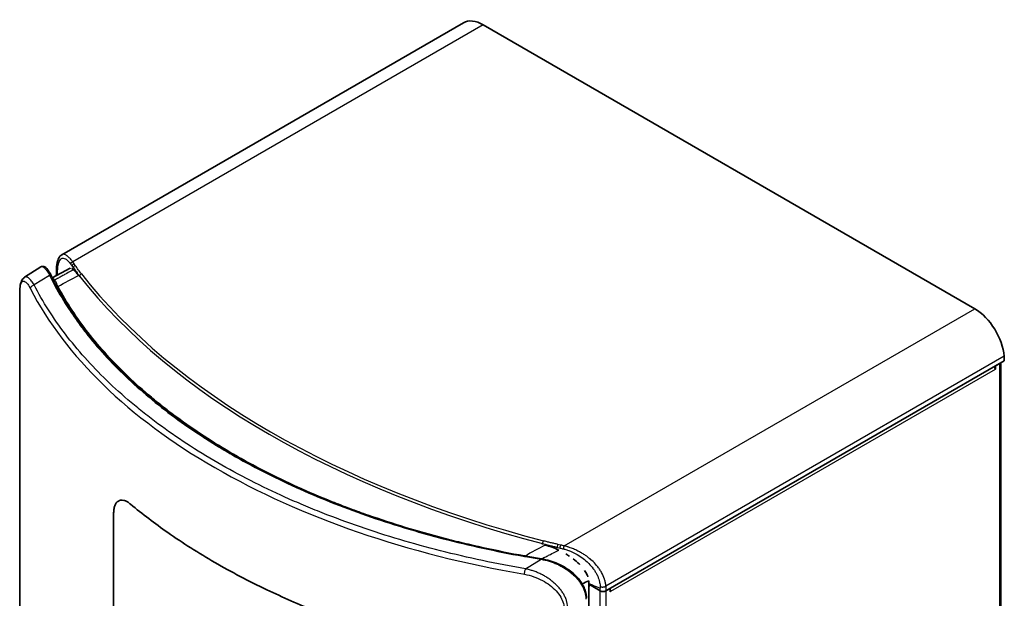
# Model space of a CAD drawing. Header units: millimetres. Extents: x 229 to 2676, y -623 to 1984.
# Tile 5 of 25: x 229 to 718, y 304 to 591. Entities that reach past the tile are written whole.
import ezdxf

# ---------------------------------------------------------------- set-up
doc = ezdxf.new("R2010")
doc.units = ezdxf.units.MM
doc.header["$LTSCALE"] = 5
doc.layers.add('0_CWD_4', color=7, linetype='Continuous', lineweight=25)
doc.layers.add('0_CWD_Line_035', color=7, linetype='Continuous', lineweight=35)

msp = doc.modelspace()

# ---------------------------------------------------------------- linework, layer by layer
at = {"layer": '0_CWD_4'}
for p, q in [((459.05, 588.57), (255.32, 470.94)), ((256.58, 469.16), (255.99, 470)), ((243.85, 464.29), (236.16, 459.53)), ((247.75, 462.69), (247.75, 462.69)), ((258.71, 463.92), (258.71, 463.49)), ((229.05, 454.6), (229.05, 86.43)), ((234.77, 456.74), (234.77, 456.74)), ((236.92, 458.08), (236.92, 458.08)), ((247.36, 458.89), (247.25, 459.09)), ((499.27, 330.1), (703.01, 447.72)), ((717.56, 424.18), (519.91, 310.07)), ((715.43, -493.06), (715.43, 420.6)), ((713.17, 417.66), (522.25, 307.44)), ((275.75, 345.97), (275.6, 345.89)), ((444.04, 332.75), (444.04, 332.75)), ((444.04, 332.4), (444.04, 332.41)), ((445.17, 332.47), (445.17, 332.47)), ((445.17, 332.13), (445.17, 332.12)), ((488.52, 330.81), (488.52, 331.24)), ((497.62, 330.49), (496.16, 330.83)), ((480.1, 318.69), (487.8, 323.45)), ((517.16, -605.9), (517.16, 307.76)), ((519.99, 307.76), (519.99, -605.9))]:
    msp.add_line(p, q, dxfattribs=at)
for centre, major_axis, ratio, start_param, end_param in [((255.32, 470.13), (-0.812, -0.584), 0.753974, 4.215191, 5.983604), ((255.99, 469.18), (-0.817, -0.576), 0.756324, 4.222812, 5.970073), ((256.58, 468.34), (-0.817, -0.576), 0.756324, 4.222811, 5.943844), ((259.62, 464.16), (-0.786, -0.618), 0.743566, 4.183643, 5.754442), ((679.33, 574.9), (-460.87, 0), 0.57735, 0.425872, 1.144925), ((249.57, 440.99), (-4.64, 21.73), 0.185714, 5.932702, 5.971518), ((247.83, 460.11), (-0.888, -0.46), 0.809558, 0.133934, 1.168488), ((679.33, 574.08), (-461.87, 0), 0.57735, 0.425871, 1.144925), ((230.99, 454.86), (-2, 0), 0.57735, 0.000006, 0.233453), ((583.54, 517.65), (-364.37, 0), 0.57735, 0.289562, 0.785398), ((248.07, 459.65), (-0.881, -0.473), 0.783051, 0.133313, 1.137727), ((248.18, 459.46), (-0.881, -0.473), 0.783051, 0.140781, 1.137241), ((583.54, 517.65), (-364.37, 0), 0.57735, 0.785398, 1.28116), ((488.93, 331.76), (0.253, 0.967), 0.337307, 0.660222, 2.231019), ((496.16, 330.01), (0.229, 0.974), 0.307632, 0.652002, 2.372563), ((499.27, 329.28), (0.233, 0.972), 0.313333, 0.653486, 2.421898), ((479.41, 325.95), (-0.179, -0.984), 0.23738, 0.573202, 0.604512), ((479.76, 325.89), (-0.179, -0.984), 0.23738, 0.574759, 0.600764), ((480.07, 323.97), (0.174, 0.985), 0.23928, 6.282984, 6.959005)]:
    msp.add_ellipse(centre, major_axis=major_axis, ratio=ratio, start_param=start_param, end_param=end_param, dxfattribs=at)
for points, knots in [([(255.32, 470.94), (255.15, 471.16), (254.99, 471.38), (254.83, 471.58), (254.71, 471.73), (254.59, 471.88), (254.47, 472.02), (254.25, 472.29), (254.03, 472.53), (253.81, 472.76), (253.68, 472.9), (253.56, 473.03), (253.43, 473.15), (253.13, 473.44), (252.85, 473.69), (252.57, 473.91), (252.52, 473.94), (252.48, 473.98), (252.43, 474.01), (252.21, 474.18), (251.99, 474.32), (251.78, 474.42), (251.58, 474.53), (251.39, 474.61), (251.2, 474.66), (250.92, 474.73), (250.65, 474.75), (250.4, 474.71), (250.3, 474.7), (250.2, 474.67), (250.1, 474.64), (250.02, 474.61), (249.93, 474.57), (249.85, 474.52)], [0, 0, 0, 0, 0.0357143, 0.0357143, 0.0357143, 0.0625, 0.0625, 0.0625, 0.112602, 0.112602, 0.112602, 0.1428571, 0.1428571, 0.1428571, 0.2142857, 0.2142857, 0.2142857, 0.2269463, 0.2269463, 0.2269463, 0.2857143, 0.2857143, 0.2857143, 0.3431435, 0.3431435, 0.3431435, 0.4285714, 0.4285714, 0.4285714, 0.4637669, 0.4637669, 0.4637669, 0.495466, 0.495466, 0.495466, 0.495466]), ([(247.8, 465.44), (247.8, 465.91), (247.81, 466.37), (247.83, 466.8), (247.84, 467.1), (247.86, 467.38), (247.88, 467.66), (247.89, 467.79), (247.91, 467.92), (247.92, 468.05), (247.99, 468.79), (248.1, 469.45), (248.24, 470.03), (248.24, 470.06), (248.25, 470.1), (248.26, 470.13), (248.34, 470.43), (248.42, 470.71), (248.52, 470.96), (248.61, 471.22), (248.72, 471.45), (248.83, 471.65), (248.84, 471.66), (248.85, 471.67), (248.85, 471.68), (249.07, 472.07), (249.32, 472.36), (249.61, 472.55), (249.64, 472.57), (249.67, 472.59), (249.7, 472.6), (249.97, 472.76), (250.27, 472.83), (250.58, 472.81), (250.94, 472.79), (251.32, 472.67), (251.72, 472.43), (251.81, 472.38), (251.9, 472.33), (252, 472.26), (252.32, 472.04), (252.67, 471.76), (253.02, 471.4), (253.12, 471.3), (253.23, 471.19), (253.33, 471.08), (253.35, 471.06), (253.37, 471.04), (253.38, 471.03), (253.62, 470.76), (253.87, 470.46), (254.12, 470.14), (254.22, 470.01), (254.31, 469.88), (254.41, 469.75)], [0, 0, 0, 0, 0.0625, 0.0625, 0.0625, 0.1047004, 0.1047004, 0.1047004, 0.1250001, 0.1250001, 0.1250001, 0.2430249, 0.2430249, 0.2430249, 0.2500001, 0.2500001, 0.2500001, 0.3125002, 0.3125002, 0.3125002, 0.3750002, 0.3750002, 0.3750002, 0.3786444, 0.3786444, 0.3786444, 0.5000002, 0.5000002, 0.5000002, 0.5133364, 0.5133364, 0.5133364, 0.6250003, 0.6250003, 0.6250003, 0.7500004, 0.7500004, 0.7500004, 0.7772817, 0.7772817, 0.7772817, 0.8750004, 0.8750004, 0.8750004, 0.9038203, 0.9038203, 0.9038203, 0.9082258, 0.9082258, 0.9082258, 0.974364, 0.974364, 0.974364, 0.9999954, 0.9999954, 0.9999954, 0.9999954]), ([(259.62, 464.97), (259.35, 465.32), (258.82, 466.01), (258.06, 467.06), (257.32, 468.11), (256.83, 468.81), (256.58, 469.16)], [0.0000007, 0.0000007, 0.0000007, 0.0000007, 0.25, 0.5, 0.75, 1, 1, 1, 1]), ([(239.44, 468.47), (239.5, 468.51), (239.56, 468.54), (239.62, 468.56), (239.62, 468.56), (239.63, 468.56), (239.63, 468.56), (239.9, 468.67), (240.2, 468.65), (240.52, 468.51), (240.52, 468.51), (240.52, 468.5), (240.52, 468.5), (240.68, 468.43), (240.84, 468.33), (241.02, 468.2), (241.19, 468.08), (241.36, 467.92), (241.54, 467.74), (241.54, 467.73), (241.54, 467.73), (241.54, 467.73), (241.9, 467.36), (242.27, 466.89), (242.66, 466.31), (243.04, 465.74), (243.44, 465.07), (243.85, 464.29)], [0.4703924, 0.4703924, 0.4703924, 0.4703924, 0.4991688, 0.4991688, 0.4991688, 0.5, 0.5, 0.5, 0.6246419, 0.6246419, 0.6246419, 0.625, 0.625, 0.625, 0.6875, 0.6875, 0.6875, 0.7493944, 0.7493944, 0.7493944, 0.7499999, 0.7499999, 0.7499999, 0.8749999, 0.8749999, 0.8749999, 0.9997602, 0.9997602, 0.9997602, 0.9997602]), ([(244.79, 463.92), (244.77, 463.96), (244.75, 464), (244.72, 464.03), (244.63, 464.14), (244.51, 464.22), (244.36, 464.27), (244.21, 464.32), (244.03, 464.32), (243.86, 464.29)], [0.2265387, 0.2265387, 0.2265387, 0.2265387, 0.3333333, 0.3333333, 0.3333333, 0.6666667, 0.6666667, 0.6666667, 0.9982639, 0.9982639, 0.9982639, 0.9982639]), ([(251.75, 464.89), (251.16, 464.56), (249.97, 463.91), (248.18, 462.92), (246.99, 462.27), (246.39, 461.94)], [0, 0, 0, 0, 0.3333333, 0.6666667, 0.9999956, 0.9999956, 0.9999956, 0.9999956]), ([(247.8, 465.44), (247.72, 465.49), (247.64, 465.55), (247.57, 465.61), (247.5, 465.68), (247.44, 465.75), (247.38, 465.82), (247.33, 465.89), (247.29, 465.97), (247.26, 466.06), (247.24, 466.14), (247.22, 466.22), (247.22, 466.31), (247.22, 466.31), (247.22, 466.31), (247.22, 466.31)], [0, 0, 0, 0, 0.1247823, 0.1247823, 0.1247823, 0.2497113, 0.2497113, 0.2497113, 0.3745303, 0.3745303, 0.3745303, 0.4994656, 0.4994656, 0.4994656, 0.5011694, 0.5011694, 0.5011694, 0.5011694]), ([(247.79, 464.67), (247.79, 464.66), (247.79, 464.65), (247.79, 464.64), (247.79, 464.62), (247.79, 464.59), (247.79, 464.57), (247.78, 464.55), (247.78, 464.53), (247.78, 464.5), (247.78, 464.5), (247.78, 464.5), (247.78, 464.49)], [0, 0, 0, 0, 0.0243261, 0.0243261, 0.0243261, 0.0760223, 0.0760223, 0.0760223, 0.1282594, 0.1282594, 0.1282594, 0.1339185, 0.1339185, 0.1339185, 0.1339185]), ([(247.79, 464.67), (247.79, 464.69), (247.79, 464.7), (247.79, 464.71), (247.79, 464.73), (247.79, 464.75), (247.79, 464.77), (247.8, 464.82), (247.8, 464.86), (247.8, 464.91), (247.8, 465.08), (247.8, 465.26), (247.8, 465.44)], [0, 0, 0, 0, 0.050848, 0.050848, 0.050848, 0.137135, 0.137135, 0.137135, 0.309708, 0.309708, 0.309708, 1, 1, 1, 1]), ([(255.68, 467.05), (255.27, 466.83), (253.96, 466.11), (252.65, 465.39), (251.75, 464.89)], [0.514239, 0.514239, 0.514239, 0.514239, 0.6666667, 1, 1, 1, 1]), ([(255.08, 468.82), (255.14, 468.73), (255.27, 468.56), (255.47, 468.27), (255.6, 468.1), (255.66, 468)], [0.0000054, 0.0000054, 0.0000054, 0.0000054, 0.3333333, 0.6666667, 0.9999995, 0.9999995, 0.9999995, 0.9999995]), ([(229.05, 454.6), (229.04, 455.57), (229.08, 456.46), (229.15, 457.27), (229.22, 458.08), (229.32, 458.81), (229.46, 459.42), (229.61, 460.03), (229.79, 460.52), (230.01, 460.87), (230.23, 461.21), (230.49, 461.41), (230.79, 461.46), (231.08, 461.51), (231.41, 461.4), (231.78, 461.13), (232.14, 460.86), (232.55, 460.42), (232.97, 459.84), (233.39, 459.25), (233.84, 458.5), (234.33, 457.57)], [0, 0, 0, 0, 0.142857, 0.142857, 0.142857, 0.285714, 0.285714, 0.285714, 0.428571, 0.428571, 0.428571, 0.571429, 0.571429, 0.571429, 0.714286, 0.714286, 0.714286, 0.857143, 0.857143, 0.857143, 1, 1, 1, 1]), ([(236.16, 459.53), (235.71, 460.27), (235.28, 460.9), (234.86, 461.44), (234.44, 461.98), (234.04, 462.42), (233.64, 462.76), (233.45, 462.92), (233.25, 463.07), (233.06, 463.18), (232.88, 463.29), (232.7, 463.38), (232.52, 463.43), (232.52, 463.44), (232.52, 463.44), (232.52, 463.44), (232.34, 463.49), (232.17, 463.52), (232, 463.52), (231.84, 463.51), (231.68, 463.48), (231.53, 463.42), (231.53, 463.42), (231.53, 463.42), (231.53, 463.42), (231.46, 463.39), (231.39, 463.35), (231.33, 463.31)], [0, 0, 0, 0, 0.1250001, 0.1250001, 0.1250001, 0.25, 0.25, 0.25, 0.3125, 0.3125, 0.3125, 0.3744452, 0.3744452, 0.3744452, 0.375, 0.375, 0.375, 0.4375, 0.4375, 0.4375, 0.499616, 0.499616, 0.499616, 0.5, 0.5, 0.5, 0.528332, 0.528332, 0.528332, 0.528332]), ([(234.33, 457.58), (234.33, 457.76), (234.37, 457.97), (234.45, 458.18), (234.45, 458.19), (234.45, 458.2), (234.46, 458.2), (234.55, 458.42), (234.68, 458.63), (234.86, 458.81), (235.03, 458.99), (235.24, 459.15), (235.47, 459.28), (235.7, 459.4), (235.94, 459.48), (236.16, 459.53)], [0.0047588, 0.0047588, 0.0047588, 0.0047588, 0.2415842, 0.2415842, 0.2415842, 0.25, 0.25, 0.25, 0.5, 0.5, 0.5, 0.75, 0.75, 0.75, 1, 1, 1, 1]), ([(480.1, 318.69), (465.61, 321.19), (437.47, 327.18), (404.33, 337.03), (383.79, 344.6), (374.51, 348.33), (368.37, 350.87), (351.81, 358.08), (326.63, 370.94), (304.38, 385.46), (291.93, 394.98), (287.54, 398.51), (281.06, 403.89), (267.91, 415.77), (250.83, 434.93), (240.47, 451.17), (236.16, 459.53)], [0, 0, 0, 0, 0.125, 0.25, 0.3125, 0.328125, 0.34375, 0.375, 0.5, 0.625, 0.65625, 0.671875, 0.6875, 0.75, 0.875, 1, 1, 1, 1]), ([(246.39, 461.94), (246.27, 461.9), (246.14, 461.88), (246, 461.9), (245.92, 461.9), (245.84, 461.92), (245.77, 461.95)], [0, 0, 0, 0, 0.25, 0.25, 0.25, 0.3894768, 0.3894768, 0.3894768, 0.3894768]), ([(246.6, 461.69), (246.48, 461.66), (246.22, 461.63), (245.97, 461.72), (245.86, 461.78)], [0, 0, 0, 0, 0.25, 0.4760926, 0.4760926, 0.4760926, 0.4760926]), ([(246.13, 459.81), (246.25, 459.84), (246.37, 459.84), (246.48, 459.83), (246.59, 459.82), (246.69, 459.79), (246.78, 459.74), (246.87, 459.7), (246.95, 459.63), (247, 459.56)], [0, 0, 0, 0, 0.333333, 0.333333, 0.333333, 0.666667, 0.666667, 0.666667, 1, 1, 1, 1]), ([(247.83, 459.27), (247.59, 459.77), (247.3, 460.46), (246.92, 461.23), (246.71, 461.55), (246.6, 461.69)], [0.000018, 0.000018, 0.000018, 0.000018, 0.4999947, 0.7499924, 1, 1, 1, 1]), ([(246.5, 459.13), (248.63, 455.17), (252.14, 449.3), (257.43, 441.6), (263.14, 433.99), (270.99, 424.72), (281.47, 414.02), (293.03, 403.72), (305.64, 393.84), (317.03, 385.95), (326.71, 379.84), (341.71, 370.93), (360.32, 361.43), (383.14, 351.74), (401.02, 345.06), (415.01, 340.5), (424.59, 337.66), (431.01, 335.82), (442.33, 332.76), (458.75, 328.84), (472.11, 326.18), (478.87, 324.97)], [0, 0, 0, 0, 0.0625, 0.09375, 0.125, 0.1875, 0.25, 0.3125, 0.375, 0.4375, 0.46875, 0.5, 0.625, 0.6875, 0.75, 0.8125, 0.828125, 0.84375, 0.875, 0.9375, 1, 1, 1, 1]), ([(248.14, 458.63), (248.13, 458.66), (248.12, 458.68), (248.11, 458.7), (248.1, 458.72), (248.09, 458.74), (248.07, 458.76), (248.06, 458.79), (248.05, 458.81), (248.04, 458.83)], [0.0191278, 0.0191278, 0.0191278, 0.0191278, 0.3333333, 0.3333333, 0.3333333, 0.6666667, 0.6666667, 0.6666667, 1, 1, 1, 1]), ([(479.4, 325.12), (472.61, 326.35), (465.9, 327.7), (459.26, 329.16), (455.94, 329.9), (452.63, 330.66), (449.35, 331.45), (446.07, 332.24), (442.81, 333.05), (439.58, 333.9), (433.12, 335.59), (426.75, 337.38), (420.48, 339.29), (414.2, 341.2), (408.02, 343.21), (401.94, 345.34), (398.91, 346.4), (395.89, 347.49), (392.92, 348.6), (389.94, 349.72), (386.99, 350.85), (384.08, 352.02), (378.25, 354.34), (372.55, 356.76), (366.98, 359.28), (361.41, 361.8), (355.96, 364.42), (350.65, 367.14), (345.33, 369.86), (340.15, 372.67), (335.13, 375.57), (325.1, 381.36), (315.7, 387.48), (306.96, 393.91), (304.78, 395.52), (302.63, 397.15), (300.53, 398.8), (298.43, 400.45), (296.37, 402.11), (294.36, 403.8), (290.34, 407.16), (286.49, 410.6), (282.83, 414.09), (279.16, 417.59), (275.69, 421.15), (272.4, 424.77), (269.11, 428.38), (266.02, 432.06), (263.12, 435.78), (260.22, 439.5), (257.52, 443.27), (255.03, 447.08), (252.53, 450.89), (250.23, 454.74), (248.15, 458.62)], [0.0000086, 0.0000086, 0.0000086, 0.0000086, 0.0625, 0.0625, 0.0625, 0.09375, 0.09375, 0.09375, 0.125, 0.125, 0.125, 0.1875, 0.1875, 0.1875, 0.25, 0.25, 0.25, 0.28125, 0.28125, 0.28125, 0.3125, 0.3125, 0.3125, 0.375, 0.375, 0.375, 0.4375, 0.4375, 0.4375, 0.5, 0.5, 0.5, 0.625, 0.625, 0.625, 0.65625, 0.65625, 0.65625, 0.6875, 0.6875, 0.6875, 0.75, 0.75, 0.75, 0.8125, 0.8125, 0.8125, 0.875, 0.875, 0.875, 0.9375, 0.9375, 0.9375, 1, 1, 1, 1]), ([(496.16, 330.83), (495.55, 330.97), (494.34, 331.26), (492.53, 331.68), (490.73, 332.12), (489.53, 332.43), (488.93, 332.58)], [0, 0, 0, 0, 0.25, 0.5, 0.75, 0.9999993, 0.9999993, 0.9999993, 0.9999993]), ([(488.52, 331.24), (489.12, 331.08), (490.33, 330.76), (492.15, 330.29), (493.97, 329.82), (495.18, 329.51), (495.79, 329.36)], [0, 0, 0, 0, 0.2500001, 0.5000002, 0.7500004, 1, 1, 1, 1]), ([(492.48, 325.89), (493.43, 326.36), (494.81, 327.05), (496.19, 327.73), (496.63, 327.94)], [0, 0, 0, 0, 0.3333333, 0.4866217, 0.4866217, 0.4866217, 0.4866217]), ([(497.25, 329), (497.24, 329.09), (497.24, 329.21), (497.25, 329.34), (497.26, 329.48), (497.29, 329.63), (497.33, 329.79), (497.37, 329.94), (497.41, 330.08), (497.46, 330.2), (497.52, 330.32), (497.57, 330.42), (497.62, 330.49)], [0, 0, 0, 0, 0.25, 0.25, 0.25, 0.5, 0.5, 0.5, 0.75, 0.75, 0.75, 1, 1, 1, 1]), ([(498.89, 328.6), (499.13, 328.54), (499.37, 328.48), (499.6, 328.41), (500.21, 328.24), (500.82, 328.04), (501.42, 327.82), (501.46, 327.8), (501.5, 327.79), (501.54, 327.77), (501.81, 327.68), (502.07, 327.57), (502.33, 327.47), (503.22, 327.1), (504.1, 326.68), (504.95, 326.22), (505.19, 326.09), (505.42, 325.96), (505.66, 325.83), (506.73, 325.21), (507.75, 324.52), (508.72, 323.78), (509.59, 323.11), (510.42, 322.39), (511.18, 321.64), (511.28, 321.55), (511.37, 321.46), (511.46, 321.37), (512.27, 320.54), (513.01, 319.69), (513.67, 318.79), (513.69, 318.76), (513.71, 318.74), (513.73, 318.71), (514.07, 318.25), (514.39, 317.77), (514.68, 317.3), (514.97, 316.82), (515.24, 316.33), (515.48, 315.85), (515.51, 315.8), (515.54, 315.74), (515.56, 315.69), (516.01, 314.77), (516.36, 313.85), (516.61, 312.92), (516.66, 312.76), (516.7, 312.6), (516.74, 312.44), (516.82, 312.1), (516.88, 311.77), (516.94, 311.44), (517.02, 310.94), (517.07, 310.45), (517.09, 309.97)], [0, 0, 0, 0, 0.025636, 0.025636, 0.025636, 0.091774, 0.091774, 0.091774, 0.096178, 0.096178, 0.096178, 0.125, 0.125, 0.125, 0.222718, 0.222718, 0.222718, 0.25, 0.25, 0.25, 0.375, 0.375, 0.375, 0.486664, 0.486664, 0.486664, 0.5, 0.5, 0.5, 0.621356, 0.621356, 0.621356, 0.625, 0.625, 0.625, 0.6875, 0.6875, 0.6875, 0.75, 0.75, 0.75, 0.756975, 0.756975, 0.756975, 0.875, 0.875, 0.875, 0.8953, 0.8953, 0.8953, 0.9375, 0.9375, 0.9375, 1, 1, 1, 1]), ([(519.91, 310.07), (519.88, 310.64), (519.82, 311.21), (519.71, 311.79), (519.61, 312.34), (519.47, 312.9), (519.3, 313.46), (519.3, 313.48), (519.29, 313.51), (519.28, 313.53), (518.94, 314.64), (518.46, 315.76), (517.83, 316.89), (517.82, 316.91), (517.81, 316.94), (517.79, 316.96), (517.5, 317.48), (517.18, 317.99), (516.83, 318.5), (516.47, 319.03), (516.08, 319.54), (515.67, 320.05), (515.56, 320.18), (515.46, 320.31), (515.35, 320.43), (514.63, 321.28), (513.83, 322.09), (512.97, 322.87), (512.69, 323.13), (512.39, 323.38), (512.1, 323.63), (511.38, 324.22), (510.63, 324.79), (509.84, 325.33), (509.31, 325.69), (508.76, 326.04), (508.2, 326.38), (507.63, 326.72), (507.05, 327.04), (506.46, 327.35), (506.32, 327.42), (506.19, 327.49), (506.06, 327.55), (505.33, 327.92), (504.58, 328.26), (503.83, 328.58), (503.52, 328.71), (503.2, 328.83), (502.89, 328.96), (502.45, 329.13), (502.01, 329.28), (501.57, 329.43), (501.37, 329.5), (501.18, 329.56), (500.99, 329.62), (500.42, 329.8), (499.85, 329.96), (499.27, 330.1)], [0, 0, 0, 0, 0.073678, 0.073678, 0.073678, 0.142857, 0.142857, 0.142857, 0.145582, 0.145582, 0.145582, 0.282672, 0.282672, 0.282672, 0.285714, 0.285714, 0.285714, 0.348461, 0.348461, 0.348461, 0.412566, 0.412566, 0.412566, 0.428571, 0.428571, 0.428571, 0.536075, 0.536075, 0.536075, 0.571429, 0.571429, 0.571429, 0.656529, 0.656529, 0.656529, 0.714286, 0.714286, 0.714286, 0.772667, 0.772667, 0.772667, 0.785714, 0.785714, 0.785714, 0.857143, 0.857143, 0.857143, 0.887109, 0.887109, 0.887109, 0.928571, 0.928571, 0.928571, 0.946429, 0.946429, 0.946429, 1, 1, 1, 1]), ([(478.87, 324.97), (478.92, 325.07), (478.98, 325.12), (479.04, 325.14), (479.05, 325.15), (479.07, 325.15), (479.08, 325.15)], [0, 0, 0, 0, 0.5, 0.5, 0.5, 0.6371431, 0.6371431, 0.6371431, 0.6371431]), ([(479.74, 325.05), (479.71, 325.06), (479.67, 325.07), (479.63, 325.08), (479.59, 325.08), (479.56, 325.09), (479.52, 325.1), (479.48, 325.11), (479.44, 325.11), (479.4, 325.12)], [0.0000419, 0.0000419, 0.0000419, 0.0000419, 0.3333333, 0.3333333, 0.3333333, 0.6666667, 0.6666667, 0.6666667, 1, 1, 1, 1]), ([(487.8, 323.44), (487.84, 323.52), (487.88, 323.58), (487.91, 323.61), (487.93, 323.63), (487.96, 323.64), (487.98, 323.64)], [0, 0, 0, 0, 0.25, 0.25, 0.25, 0.4258549, 0.4258549, 0.4258549, 0.4258549]), ([(487.8, 323.44), (489.15, 323.21), (490.48, 322.88), (491.8, 322.47), (492.46, 322.27), (493.11, 322.04), (493.76, 321.8), (494.41, 321.55), (495.06, 321.28), (495.7, 321), (496.34, 320.71), (496.97, 320.4), (497.59, 320.07), (498.21, 319.75), (498.81, 319.4), (499.41, 319.04), (500, 318.67), (500.58, 318.29), (501.14, 317.88), (501.71, 317.48), (502.26, 317.06), (502.79, 316.62), (503.32, 316.18), (503.83, 315.72), (504.32, 315.25), (504.8, 314.78), (505.27, 314.29), (505.71, 313.79), (506.14, 313.28), (506.56, 312.76), (506.94, 312.23), (507.13, 311.96), (507.32, 311.69), (507.49, 311.42), (507.67, 311.15), (507.83, 310.88), (507.99, 310.6), (508.31, 310.04), (508.59, 309.48), (508.84, 308.91), (508.96, 308.62), (509.08, 308.33), (509.18, 308.04), (509.29, 307.74), (509.38, 307.45), (509.46, 307.16), (509.8, 306), (509.97, 304.84), (509.97, 303.67)], [0, 0, 0, 0, 0.1250001, 0.1250001, 0.1250001, 0.1875001, 0.1875001, 0.1875001, 0.2500001, 0.2500001, 0.2500001, 0.3125, 0.3125, 0.3125, 0.375, 0.375, 0.375, 0.4375, 0.4375, 0.4375, 0.5, 0.5, 0.5, 0.5625, 0.5625, 0.5625, 0.625, 0.625, 0.625, 0.6875, 0.6875, 0.6875, 0.71875, 0.71875, 0.71875, 0.75, 0.75, 0.75, 0.8125, 0.8125, 0.8125, 0.84375, 0.84375, 0.84375, 0.875, 0.875, 0.875, 1, 1, 1, 1]), ([(487.94, 323.64), (488.2, 323.77), (489.09, 324.21), (490.6, 324.96), (491.85, 325.58), (492.48, 325.89)], [0.193491, 0.193491, 0.193491, 0.193491, 0.3333333, 0.6666667, 1, 1, 1, 1]), ([(479.51, 316.03), (479.52, 316.22), (479.56, 316.44), (479.59, 316.67), (479.62, 316.91), (479.66, 317.17), (479.7, 317.41), (479.7, 317.42), (479.71, 317.43), (479.71, 317.43), (479.75, 317.67), (479.81, 317.9), (479.88, 318.11), (479.95, 318.33), (480.02, 318.54), (480.1, 318.69)], [0.0040624, 0.0040624, 0.0040624, 0.0040624, 0.25, 0.25, 0.25, 0.5, 0.5, 0.5, 0.5075239, 0.5075239, 0.5075239, 0.75, 0.75, 0.75, 1, 1, 1, 1]), ([(501.07, 298.88), (501.07, 300.01), (500.91, 301.15), (500.6, 302.29), (500.52, 302.57), (500.43, 302.86), (500.33, 303.14), (500.24, 303.43), (500.13, 303.72), (500.01, 304), (499.78, 304.57), (499.52, 305.12), (499.22, 305.67), (499.07, 305.95), (498.92, 306.22), (498.75, 306.49), (498.59, 306.75), (498.42, 307.02), (498.24, 307.28), (497.88, 307.81), (497.49, 308.33), (497.08, 308.84), (496.67, 309.34), (496.23, 309.83), (495.77, 310.3), (495.31, 310.78), (494.84, 311.23), (494.34, 311.68), (493.84, 312.12), (493.31, 312.55), (492.78, 312.95), (492.24, 313.36), (491.69, 313.75), (491.13, 314.12), (490.57, 314.49), (490, 314.85), (489.41, 315.18), (488.82, 315.51), (488.23, 315.83), (487.62, 316.13), (487.31, 316.27), (487.01, 316.42), (486.7, 316.56), (486.39, 316.69), (486.08, 316.83), (485.77, 316.95), (485.15, 317.21), (484.53, 317.44), (483.9, 317.66), (483.28, 317.87), (482.64, 318.06), (482.01, 318.24), (481.38, 318.41), (480.74, 318.56), (480.1, 318.69)], [0, 0, 0, 0, 0.125, 0.125, 0.125, 0.15625, 0.15625, 0.15625, 0.1875, 0.1875, 0.1875, 0.25, 0.25, 0.25, 0.28125, 0.28125, 0.28125, 0.3125, 0.3125, 0.3125, 0.375, 0.375, 0.375, 0.4375, 0.4375, 0.4375, 0.5, 0.5, 0.5, 0.5625, 0.5625, 0.5625, 0.625, 0.625, 0.625, 0.6875, 0.6875, 0.6875, 0.75, 0.75, 0.75, 0.78125, 0.78125, 0.78125, 0.8125, 0.8125, 0.8125, 0.875, 0.875, 0.875, 0.9375, 0.9375, 0.9375, 1, 1, 1, 1]), ([(479.51, 316.02), (481.12, 315.72), (482.64, 315.33), (484.13, 314.82), (485.61, 314.31), (487.05, 313.68), (488.4, 312.96), (489.76, 312.25), (491.02, 311.44), (492.17, 310.56), (493.33, 309.68), (494.36, 308.73), (495.26, 307.74), (496.15, 306.75), (496.91, 305.72), (497.51, 304.67), (498.11, 303.62), (498.54, 302.56), (498.83, 301.54), (499.12, 300.52), (499.26, 299.55), (499.24, 298.6)], [0, 0, 0, 0, 0.142857, 0.142857, 0.142857, 0.285714, 0.285714, 0.285714, 0.428571, 0.428571, 0.428571, 0.571429, 0.571429, 0.571429, 0.714286, 0.714286, 0.714286, 0.857143, 0.857143, 0.857143, 1, 1, 1, 1]), ([(511.5, 311.44), (511.8, 311.31), (512.09, 311.19), (512.38, 311.07), (512.7, 310.94), (513.02, 310.81), (513.33, 310.69), (513.92, 310.45), (514.48, 310.23), (515.04, 310.01), (515.6, 309.79), (516.16, 309.57), (516.74, 309.33), (516.86, 309.28), (516.99, 309.23), (517.11, 309.18)], [0.0000769, 0.0000769, 0.0000769, 0.0000769, 0.1441916, 0.1441916, 0.1441916, 0.3110683, 0.3110683, 0.3110683, 0.6221943, 0.6221943, 0.6221943, 0.9333203, 0.9333203, 0.9333203, 1, 1, 1, 1]), ([(517.09, 309.97), (517.17, 309.92), (517.26, 309.88), (517.37, 309.84), (517.47, 309.81), (517.59, 309.77), (517.71, 309.75), (517.83, 309.72), (517.96, 309.7), (518.09, 309.69), (518.22, 309.68), (518.36, 309.68), (518.5, 309.68), (518.64, 309.69), (518.77, 309.7), (518.91, 309.72), (519.04, 309.74), (519.17, 309.77), (519.29, 309.81), (519.41, 309.84), (519.52, 309.88), (519.63, 309.92), (519.73, 309.97), (519.83, 310.02), (519.91, 310.07)], [0, 0, 0, 0, 0.124824, 0.124824, 0.124824, 0.249713, 0.249713, 0.249713, 0.374602, 0.374602, 0.374602, 0.499491, 0.499491, 0.499491, 0.62438, 0.62438, 0.62438, 0.749269, 0.749269, 0.749269, 0.874158, 0.874158, 0.874158, 1, 1, 1, 1]), ([(517.09, 309.97), (517.1, 309.79), (517.1, 309.6), (517.11, 309.42), (517.11, 309.38), (517.11, 309.33), (517.11, 309.28), (517.11, 309.26), (517.11, 309.24), (517.11, 309.22), (517.11, 309.2), (517.11, 309.19), (517.11, 309.18)], [0, 0, 0, 0, 0.696309, 0.696309, 0.696309, 0.870387, 0.870387, 0.870387, 0.957425, 0.957425, 0.957425, 1, 1, 1, 1]), ([(517.16, 307.76), (517.15, 307.93), (517.14, 308.09), (517.14, 308.25), (517.13, 308.41), (517.14, 308.56), (517.14, 308.71), (517.13, 308.87), (517.12, 309.02), (517.11, 309.18)], [0, 0, 0, 0, 0.333333, 0.333333, 0.333333, 0.666667, 0.666667, 0.666667, 1, 1, 1, 1]), ([(519.91, 310.07), (519.92, 309.88), (519.93, 309.64), (519.94, 309.37), (519.94, 309.27), (519.94, 309.2), (519.94, 309.13), (519.95, 309.03), (519.96, 308.77), (519.97, 308.34), (519.98, 307.95), (519.98, 307.76)], [0, 0, 0, 0, 0.2514803, 0.3143569, 0.3457952, 0.3772335, 0.4086718, 0.4401101, 0.5029867, 0.7544931, 0.9999999, 0.9999999, 0.9999999, 0.9999999])]:
    msp.add_open_spline(points, degree=3, knots=knots, dxfattribs=at)
for points in [[(254.41, 469.75), (254.64, 469.44), (254.86, 469.13), (255.08, 468.82)], [(255.99, 470), (255.77, 470.31), (255.54, 470.63), (255.32, 470.94)], [(243.85, 464.29), (244.59, 462.79), (245.34, 461.3), (246.13, 459.81)], [(247.79, 464.67), (247.84, 464.64), (247.88, 464.6), (247.93, 464.57)], [(255.66, 468), (255.91, 467.66), (256.4, 466.99), (257.14, 465.97), (257.9, 464.96), (258.44, 464.27), (258.71, 463.92)], [(258.41, 464.31), (258.41, 464.31), (258.41, 464.31), (258.41, 464.31)], [(246.39, 461.94), (246.03, 462.33), (245.69, 462.6), (245.37, 462.74)], [(246.13, 459.81), (246.25, 459.59), (246.38, 459.35), (246.5, 459.13)], [(246.32, 460.87), (246.54, 460.45), (246.76, 460.01), (247, 459.56)], [(247.25, 459.09), (247.17, 459.25), (247.08, 459.4), (247, 459.56)], [(248.04, 458.83), (251.42, 460.62), (254.8, 462.4), (258.18, 464.19)], [(249.3, 463.54), (249.3, 463.54), (249.3, 463.54), (249.3, 463.54)], [(236.64, 458.6), (236.64, 458.6), (236.64, 458.6), (236.64, 458.6)], [(246.5, 459.13), (246.81, 459.2), (247.18, 459.13), (247.36, 458.89)], [(248.04, 458.83), (247.97, 458.98), (247.9, 459.12), (247.83, 459.27)], [(489.74, 330.5), (486.41, 328.68), (483.08, 326.87), (479.75, 325.05)], [(490.26, 330.78), (490.26, 330.78), (490.26, 330.78), (490.26, 330.78)], [(495.79, 329.36), (496.27, 329.24), (496.76, 329.12), (497.25, 329)], [(497.25, 329), (497.8, 328.86), (498.35, 328.73), (498.89, 328.6)], [(499.27, 330.1), (498.72, 330.23), (498.17, 330.36), (497.62, 330.49)], [(498.91, 329.06), (498.91, 329.06), (498.91, 329.06), (498.91, 329.06)], [(500.42, 329.79), (500.42, 329.79), (500.42, 329.79), (500.42, 329.79)], [(478.87, 324.97), (479.26, 324.9), (479.67, 324.83), (480.05, 324.76)], [(480.53, 324.92), (480.27, 324.97), (480, 325.01), (479.74, 325.05)], [(480.05, 324.76), (482.62, 324.31), (485.21, 323.87), (487.8, 323.45)], [(480.53, 324.92), (480.53, 324.91), (480.52, 324.91), (480.52, 324.9)], [(481.51, 324.73), (481.19, 324.79), (480.86, 324.86), (480.53, 324.92)], [(487.08, 323), (487.08, 323), (487.08, 323), (487.08, 323)], [(484.83, 314.56), (484.83, 314.56), (484.83, 314.56), (484.83, 314.56)]]:
    msp.add_open_spline(points, degree=3, dxfattribs=at)
at = {"layer": '0_CWD_Line_035'}
for p, q in [((249.9, 474.55), (449.24, 589.64)), ((459.05, 588.57), (703.01, 447.72)), ((231.35, 463.32), (239.44, 468.47)), ((245.18, 463.14), (254.07, 467.78)), ((255.89, 468.72), (255.89, 468.72)), ((247.16, 462.36), (247.16, 462.36)), ((248.3, 462.99), (248.3, 462.99)), ((248.3, 462.99), (248.3, 462.99)), ((228.99, 86.71), (228.99, 454.86)), ((236.6, 458.66), (236.61, 458.67)), ((247.3, 457.66), (247.3, 457.66)), ((247.85, 457.98), (247.85, 457.98)), ((254.47, 446.99), (254.47, 446.99)), ((254.47, 445.95), (254.47, 445.96)), ((519.98, 307.76), (717.69, 421.91)), ((713.31, 419.38), (715.43, 420.6)), ((716.02, 420.94), (716.02, -492.24)), ((717.56, 424.18), (717.69, 421.91)), ((276.74, 420.13), (276.74, 420.14)), ((276.74, 419.56), (276.74, 419.56)), ((276.74, 418.9), (276.74, 418.91)), ((277.59, 419.26), (277.59, 419.27)), ((277.59, 418.7), (277.59, 418.7)), ((277.59, 418.04), (277.59, 418.05)), ((713.31, 417.75), (713.16, 417.83)), ((713.17, 417.66), (713.31, 417.75)), ((713.31, 419.38), (713.31, 417.75)), ((276.74, 407.86), (276.74, 407.87)), ((277.59, 407.09), (277.59, 407.09)), ((275.6, 345.89), (275.6, 261.78)), ((474.17, 325.83), (474.17, 325.84)), ((475.01, 325.67), (475.01, 325.68)), ((474.17, 319.74), (474.17, 319.74)), ((475.01, 319.59), (475.01, 319.59)), ((474.17, 316.98), (474.17, 316.98)), ((475.01, 316.82), (475.01, 316.82)), ((511.5, 311.03), (511.5, 311.44)), ((511.5, -54.76), (511.5, 311.03)), ((511.5, 311.03), (517.16, 307.76)), ((511.5, 309.81), (511.5, 307.76)), ((512.12, 310.67), (511.81, 310.49)), ((512.56, 310.42), (517.16, 307.76)), ((517.13, 308.76), (517.13, 308.76)), ((519.28, 309.8), (519.28, 309.8)), ((519.99, 307.76), (522.11, 308.99)), ((522.11, 308.99), (522.11, 307.36)), ((522.11, 307.52), (522.25, 307.44)), ((522.11, 307.36), (522.25, 307.44))]:
    msp.add_line(p, q, dxfattribs=at)
for centre, major_axis, ratio, start_param, end_param in [((459.55, 572.59), (10.46, -16.95), 0.556861, 2.339974, 3.125316), ((256.52, 464.94), (-3, 0), 0.57735, 1.506837, 1.50851), ((703.5, 431.75), (10.46, -16.95), 0.556861, 0.803972, 2.339862), ((711.75, 418.48), (-1, 1.73), 0.57735, 3.926991, 4.712389), ((512.56, 309.19), (-0.75, 1.3), 0.57735, 5.497787, 7.068583), ((520.83, 308.25), (1, -1.73), 0.57735, 0.785398, 1.236425), ((518.57, 308.58), (-2, 0), 0.57735, 0.785398, 2.355798)]:
    msp.add_ellipse(centre, major_axis=major_axis, ratio=ratio, start_param=start_param, end_param=end_param, dxfattribs=at)
for points, knots in [([(247.22, 466.31), (247.24, 467.97), (247.37, 469.45), (247.91, 471.94), (248.31, 472.98), (249.21, 474.06), (249.51, 474.33), (249.84, 474.52)], [0, 0, 0, 0, 0.617144, 0.617144, 1.242779, 1.242779, 1.477562, 1.477562, 1.477562, 1.477562]), ([(239.43, 468.47), (239.85, 468.73), (240.43, 468.81), (241.31, 468.59), (241.65, 468.38), (242.58, 467.6), (243.13, 466.87), (244.06, 465.35), (244.42, 464.67), (244.79, 463.92)], [0, 0, 0, 0, 0.383285, 0.383285, 0.718631, 0.718631, 1.357354, 1.357354, 1.757592, 1.757592, 1.757592, 1.757592]), ([(258.17, 464.19), (257.68, 464.86), (257.22, 465.43), (256.38, 466.38), (256, 466.76), (255.67, 467.05)], [0.000203, 0.000203, 0.000203, 0.000203, 0.3741086, 0.3741086, 0.7492952, 0.7492952, 0.7492952, 0.7492952]), ([(228.99, 454.86), (228.99, 456.26), (229.06, 457.51), (229.33, 459.76), (229.54, 460.72), (230.21, 462.23), (230.64, 462.87), (231.32, 463.31)], [0, 0, 0, 0, 0.503644, 0.503644, 1.053911, 1.053911, 1.495741, 1.495741, 1.495741, 1.495741]), ([(314.31, 388.32), (311.63, 390.16), (309, 392.02), (306.43, 393.92), (306.42, 393.92), (306.42, 393.93), (306.41, 393.93), (304.22, 395.54), (302.07, 397.18), (299.96, 398.83), (297.88, 400.46), (295.85, 402.11), (293.85, 403.77), (293.83, 403.79), (293.8, 403.82), (293.77, 403.84), (289.79, 407.17), (285.97, 410.57), (282.34, 414.03), (282.29, 414.08), (282.25, 414.12), (282.2, 414.16), (278.58, 417.62), (275.15, 421.13), (271.9, 424.7), (271.84, 424.75), (271.79, 424.81), (271.73, 424.87), (268.48, 428.45), (265.41, 432.09), (262.54, 435.77), (262.5, 435.82), (262.45, 435.87), (262.41, 435.93), (260.99, 437.76), (259.61, 439.6), (258.28, 441.45), (256.91, 443.36), (255.6, 445.27), (254.33, 447.2), (254.31, 447.22), (254.3, 447.25), (254.28, 447.28), (251.77, 451.11), (249.46, 454.98), (247.36, 458.89)], [0.5882078, 0.5882078, 0.5882078, 0.5882078, 0.624909, 0.624909, 0.624909, 0.625, 0.625, 0.625, 0.65625, 0.65625, 0.65625, 0.6870863, 0.6870863, 0.6870863, 0.6875, 0.6875, 0.6875, 0.7491998, 0.7491998, 0.7491998, 0.75, 0.75, 0.75, 0.811483, 0.811483, 0.811483, 0.8125, 0.8125, 0.8125, 0.8741342, 0.8741342, 0.8741342, 0.875, 0.875, 0.875, 0.9055927, 0.9055927, 0.9055927, 0.9370573, 0.9370573, 0.9370573, 0.9375, 0.9375, 0.9375, 1, 1, 1, 1]), ([(314.31, 388.32), (325.72, 380.51), (338.2, 373.16), (364.84, 359.69), (379.07, 353.51), (408.89, 342.5), (424.57, 337.63), (453.21, 330.28), (466.02, 327.49), (479.04, 325.16)], [0, 0, 0, 0, 5.31976, 5.31976, 10.632274, 10.632274, 15.944421, 15.944421, 20.036315, 20.036315, 20.036315, 20.036315]), ([(284.06, 350.77), (283.62, 351.13), (283.19, 351.45), (282.32, 351.99), (281.9, 352.21), (281.22, 352.49), (280.95, 352.58), (279.47, 352.95), (278.59, 352.7), (277.17, 351.86), (276.6, 351.02), (276.02, 349.44), (275.86, 348.82), (275.66, 347.44), (275.6, 346.69), (275.6, 345.89)], [-1.859725, -1.859725, -1.859725, -1.859725, -1.733258, -1.733258, -1.607379, -1.607379, -1.523221, -1.523221, -1.133404, -1.133404, -0.58759, -0.58759, -0.294277, -0.294277, -0.000002, -0.000002, -0.000002, -0.000002]), ([(284.06, 350.77), (289.89, 345.91), (296.05, 341.22), (309.95, 331.49), (317.8, 326.52), (333.97, 317.18), (342.58, 312.65), (359.44, 304.62), (367.56, 301.07), (375.98, 297.7)], [158.414829, 158.414829, 158.414829, 158.414829, 161.35403, 161.35403, 164.785442, 164.785442, 168.216853, 168.216853, 171.156084, 171.156084, 171.156084, 171.156084]), ([(496.63, 327.94), (495.5, 328.49), (494.36, 328.99), (492.05, 329.85), (490.89, 330.21), (489.75, 330.5)], [-0.7484349, -0.7484349, -0.7484349, -0.7484349, -0.3738496, -0.3738496, -0.0001991, -0.0001991, -0.0001991, -0.0001991]), ([(487.98, 323.64), (490.7, 323.19), (493.47, 322.38), (498.58, 320.13), (501.01, 318.68), (505.07, 315.39), (506.79, 313.51), (509.09, 309.78), (509.83, 307.91), (510.24, 305.4), (510.29, 304.74), (510.29, 304.09)], [0, 0, 0, 0, 0.847807, 0.847807, 1.676491, 1.676491, 2.450576, 2.450576, 3.110721, 3.110721, 3.342313, 3.342313, 3.342313, 3.342313]), ([(506.86, 320.94), (506.84, 320.96), (506.83, 320.97), (505.77, 322.02), (504.69, 322.91), (503.69, 323.67)], [1.1789303, 1.1789303, 1.1789303, 1.1789303, 1.1859918, 1.1859918, 1.7955653, 1.7955653, 1.7955653, 1.7955653]), ([(510.99, 314.74), (510.85, 315.14), (510.7, 315.53), (510.18, 316.64), (509.79, 317.31), (509.37, 317.95)], [0.2414502, 0.2414502, 0.2414502, 0.2414502, 0.3944592, 0.3944592, 0.6760084, 0.6760084, 0.6760084, 0.6760084]), ([(511.5, 311.44), (511.5, 311.67), (511.5, 311.9), (511.48, 312.35), (511.47, 312.58), (511.45, 312.81)], [0.0000778, 0.0000778, 0.0000778, 0.0000778, 0.0850276, 0.0850276, 0.1712864, 0.1712864, 0.1712864, 0.1712864]), ([(519.98, 307.76), (519.89, 307.71), (519.79, 307.66), (519.57, 307.58), (519.44, 307.54), (519.08, 307.45), (518.82, 307.43), (518.32, 307.43), (518.06, 307.45), (517.7, 307.54), (517.57, 307.58), (517.35, 307.66), (517.25, 307.71), (517.16, 307.76)], [0.000001, 0.000001, 0.000001, 0.000001, 0.0391521, 0.0391521, 0.0805654, 0.0805654, 0.1561403, 0.1561403, 0.2317071, 0.2317071, 0.273204, 0.273204, 0.3124292, 0.3124292, 0.3124292, 0.3124292])]:
    msp.add_open_spline(points, degree=3, knots=knots, dxfattribs=at)
for points in [[(249.85, 474.52), (249.85, 474.52), (249.84, 474.52), (249.84, 474.52)], [(247.17, 464.17), (247.19, 464.89), (247.22, 465.61), (247.22, 466.31)], [(253.45, 465.83), (253.45, 465.83), (253.45, 465.83), (253.45, 465.83)], [(254.06, 467.77), (254.06, 467.77), (254.07, 467.78), (254.08, 467.78)], [(254.78, 467.7), (255.01, 467.58), (255.29, 467.39), (255.67, 467.05)], [(231.33, 463.31), (231.33, 463.31), (231.32, 463.31), (231.32, 463.31)], [(232.56, 460.37), (232.56, 460.37), (232.56, 460.37), (232.56, 460.37)], [(244.79, 463.92), (245.29, 462.9), (245.8, 461.89), (246.32, 460.87)], [(246.32, 460.87), (246.32, 460.87), (246.32, 460.87), (246.32, 460.87)], [(255.5, 462.77), (255.5, 462.77), (255.5, 462.77), (255.5, 462.77)], [(255.56, 462.8), (255.56, 462.8), (255.56, 462.8), (255.56, 462.8)], [(258.18, 464.19), (258.18, 464.19), (258.18, 464.19), (258.18, 464.19)], [(235.85, 454.72), (235.85, 454.72), (235.85, 454.72), (235.85, 454.72)], [(502.46, 329.12), (502.46, 329.12), (502.46, 329.12), (502.46, 329.12)], [(479.08, 325.16), (479.47, 325.09), (479.85, 325.02), (480.24, 324.95)], [(480.24, 324.95), (482.81, 324.5), (485.39, 324.06), (487.97, 323.64)], [(487.98, 323.64), (487.98, 323.64), (487.98, 323.64), (487.98, 323.64)], [(501.92, 324.92), (501.32, 325.32), (500.7, 325.7), (500.07, 326.08)], [(507.69, 324.53), (507.69, 324.53), (507.69, 324.53), (507.69, 324.53)], [(484.73, 314.6), (484.73, 314.6), (484.73, 314.6), (484.73, 314.6)], [(508.22, 311.19), (509.3, 311.75), (510.38, 312.29), (511.45, 312.81)], [(511.45, 312.81), (511.45, 312.81), (511.45, 312.81), (511.45, 312.81)], [(511.45, 312.81), (511.45, 312.81), (511.45, 312.81), (511.45, 312.81)], [(507.78, 310.96), (507.78, 310.96), (507.78, 310.96), (507.78, 310.96)], [(497.11, 305.32), (497.11, 305.32), (497.11, 305.32), (497.11, 305.32)]]:
    msp.add_open_spline(points, degree=3, dxfattribs=at)

doc.saveas('drawing.dxf')
